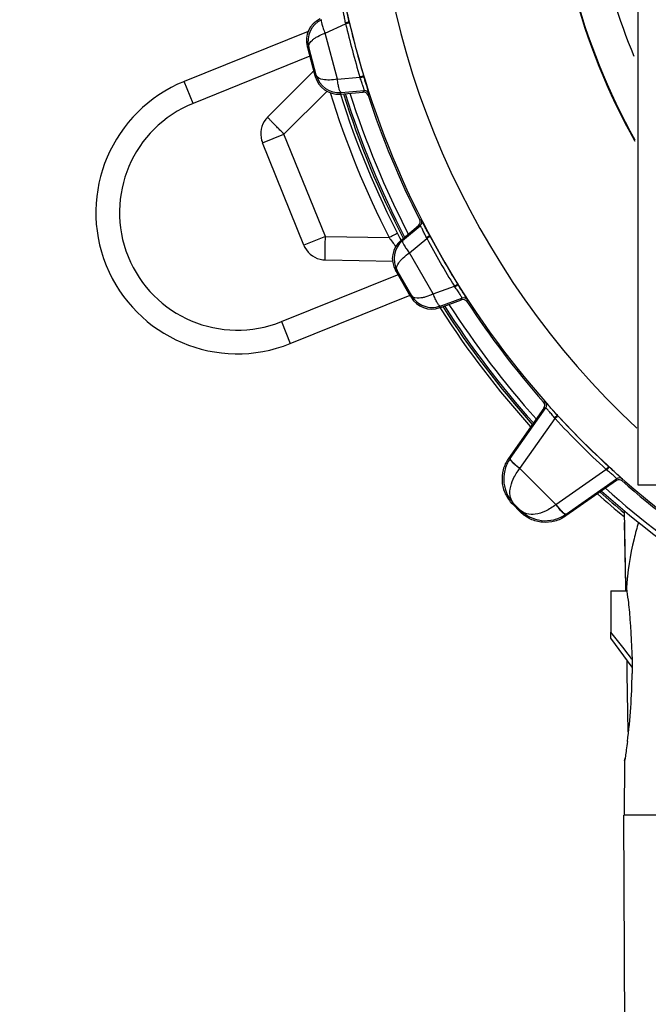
# Model space of a CAD drawing. Header units: millimetres. Extents: x 146 to 697, y 409 to 764.
# Tile 37 of 162: x 425 to 438, y 695 to 716. Entities that reach past the tile are written whole.
import ezdxf

# ---------------------------------------------------------------- set-up
doc = ezdxf.new("R2010")
doc.units = ezdxf.units.MM
doc.header["$LTSCALE"] = 65.395
doc.header["$PDMODE"] = 3
doc.header["$PDSIZE"] = 2.5
doc.layers.get('0').update_dxf_attribs({"linetype": 'CONTINUOUS'})
doc.layers.get('Defpoints').update_dxf_attribs({"linetype": 'CONTINUOUS'})
doc.layers.add('BEM', color=7, linetype='CONTINUOUS', lineweight=35)
for name, color, linetype in [('SP210_071_00_links_2_BL15', 7, 'CONTINUOUS'), ('SP223_000_00_links_2_BL18', 7, 'CONTINUOUS'), ('SP223_003_00_links_2_BL13', 7, 'CONTINUOUS'), ('SP223_010_00_links_2_BL20', 7, 'CONTINUOUS'), ('SP223_018_00_links_2_BL17', 7, 'CONTINUOUS'), ('SP223_022_00_links_2_BL12', 7, 'CONTINUOUS')]:
    doc.layers.add(name, color=color, linetype=linetype)
doc.styles.get("Standard").update_dxf_attribs({"font": 'txt', "width": 0.8})
doc.styles.add('TECE Standard', font='arial.ttf', dxfattribs={"width": 0.9})
doc.dimstyles.get("Standard").update_dxf_attribs({"dimtxt": 3.5, "dimasz": 3.5, "dimexe": 1, "dimexo": 0, "dimtad": 1, "dimtxsty": 'Standard', "dimcen": 0.09, "dimadec": 0, "dimazin": 0, "dimtol": 1, "dimtp": 0.01, "dimtm": 0.01, "dimtfac": 1, "dimtofl": 0, "dimtmove": 0, "dimatfit": 3, "dimfxl": 0, "dimtolj": 1, "dimarcsym": 0})

# ---------------------------------------------------------------- blocks, each defined once
blk = doc.blocks.new('TC-9820353_SL')
at = {"layer": 'SP210_071_00_links_2_BL15', "color": 7, "linetype": 'Continuous'}
for p, q in [((-11.93, 14.005), (-11.93, -14.005)), ((-11.93, -14.005), (-9.498, -14.005))]:
    blk.add_line(p, q, dxfattribs=at)
at = {"layer": 'SP223_000_00_links_2_BL18', "color": 7, "linetype": 'Continuous'}
for p, q in [((-18.8, -5.268), (-19.757, -6.225)), ((-18.781, -5.249), (-18.8, -5.268)), ((-18.991, -8.934), (-19.867, -6.766)), ((-18.536, -9.246), (-17.112, -9.271)), ((-12.5, -16.25), (-12.5, -17.124)), ((-12.5, -16.25), (-12.164, -16.25)), ((-12.5, -17.25), (-12.5, -17.124)), ((-12.051, -17.866), (-12.5, -17.25))]:
    blk.add_line(p, q, dxfattribs=at)
at = {"layer": 'SP223_000_00_links_2_BL18', "color": 9, "linetype": 'Continuous'}
for p, q in [((-18.501, -5.671), (-19.412, -6.582)), ((-19.867, -6.766), (-19.412, -6.582)), ((-18.536, -8.75), (-19.412, -6.582)), ((-18.536, -8.75), (-18.991, -8.934)), ((-18.536, -8.75), (-17.187, -8.773))]:
    blk.add_line(p, q, dxfattribs=at)
for centre, radius, start, end in [((0.003, 0.001), 19.3, 197.1907, 207.042), ((0, 0), 19.038, 197.5149, 207.4869), ((-0.001, 0), 18.9, 197.6076, 207.3931), ((-5.334, -0.252), 14.598, 215.7141, 216.6248), ((-0.001, 0), 18.9, 212.6094, 221.8538), ((0, 0), 19.038, 212.5131, 221.9481), ((0, 0), 19.038, 228.0495, 230.0934), ((-0.001, 0), 18.9, 228.15, 237.394)]:
    blk.add_arc(centre, radius, start, end, dxfattribs=at)
at = {"layer": 'SP223_000_00_links_2_BL18', "color": 7, "linetype": 'Continuous'}
for centre, radius, start, end in [((0, 0), 19.1, 197.4738, 207.3913), ((0, 0), 19, 197.5401, 207.4588), ((0, 0), 19, 197.5401, 207.4589), ((-19.403, -6.579), 0.5, 135, 141.0892), ((-19.403, -6.579), 0.5, 141.0892, 195.9106), ((-19.403, -6.579), 0.5, 195.9106, 202), ((-18.528, -8.747), 0.5, 202, 208.0894), ((0, 0), 19.1, 207.3913, 207.5278), ((0, 0), 19.1, 207.3974, 207.5315), ((-18.528, -8.747), 0.5, 208.0894, 262.9108), ((-18.528, -8.747), 0.5, 262.9108, 269), ((-18.528, -8.747), 0.5, 262.9108, 269), ((0, 0), 19.1, 212.4722, 212.6087), ((0, 0), 19.1, 212.6087, 221.991), ((0, 0), 19, 212.5411, 221.922), ((0, 0), 19, 212.5411, 221.9219), ((0, 0), 19, 228.0781, 237.4589), ((0, 0), 19, 228.078, 237.4589), ((0, 0), 19.1, 228.0068, 230.255), ((-34.173, -34.555), 27.813, 37.3148, 38.8076)]:
    blk.add_arc(centre, radius, start, end, dxfattribs=at)
at = {"layer": 'SP223_000_00_links_2_BL18', "color": 9, "linetype": 'Continuous'}
for points, knots in [([(-19.412, -6.582), (-19.434, -6.559), (-19.479, -6.514), (-19.544, -6.449), (-19.603, -6.388), (-19.649, -6.342), (-19.68, -6.309), (-19.7, -6.288), (-19.717, -6.27), (-19.732, -6.255), (-19.741, -6.244), (-19.748, -6.237), (-19.751, -6.233), (-19.754, -6.23), (-19.756, -6.228), (-19.757, -6.226), (-19.757, -6.225), (-19.757, -6.225)], [0, 0, 0, 0, 0.195341, 0.382977, 0.555767, 0.70713, 0.772937, 0.831303, 0.881672, 0.923564, 0.956584, 0.969667, 0.980423, 0.98883, 0.994875, 0.998562, 1, 1, 1, 1]), ([(-18.536, -9.246), (-18.537, -9.246), (-18.537, -9.245), (-18.537, -9.244), (-18.537, -9.241), (-18.538, -9.237), (-18.538, -9.231), (-18.538, -9.222), (-18.539, -9.207), (-18.539, -9.186), (-18.539, -9.161), (-18.539, -9.133), (-18.539, -9.087), (-18.539, -9.022), (-18.538, -8.938), (-18.537, -8.846), (-18.536, -8.782), (-18.536, -8.75)], [0, 0, 0, 0, 0.001438, 0.005125, 0.01117, 0.019577, 0.030333, 0.043416, 0.076436, 0.118328, 0.168697, 0.227063, 0.29287, 0.444233, 0.617023, 0.80466, 1, 1, 1, 1]), ([(-17.012, -8.684), (-17.012, -8.684), (-17.012, -8.684), (-17.013, -8.684), (-17.014, -8.685), (-17.016, -8.686), (-17.02, -8.688), (-17.026, -8.691), (-17.033, -8.695), (-17.042, -8.699), (-17.052, -8.704), (-17.068, -8.713), (-17.091, -8.724), (-17.12, -8.739), (-17.153, -8.756), (-17.175, -8.767), (-17.187, -8.773)], [0, 0, 0, 0, 0.001202, 0.004797, 0.010777, 0.01913, 0.042868, 0.075788, 0.11758, 0.167848, 0.226122, 0.291851, 0.443135, 0.616015, 0.803986, 1, 1, 1, 1])]:
    blk.add_open_spline(points, degree=3, knots=knots, dxfattribs=at)
at = {"layer": 'SP223_003_00_links_2_BL13', "color": 7, "linetype": 'Continuous'}
for p, q in [((-18.897, -4.409), (-21.519, -5.468)), ((-19.278, -11.015), (-16.741, -9.99))]:
    blk.add_line(p, q, dxfattribs=at)
at = {"layer": 'SP223_003_00_links_2_BL13', "color": 9, "linetype": 'Continuous'}
for p, q in [((-18.865, -4.935), (-21.331, -5.932)), ((-21.331, -5.932), (-21.519, -5.468)), ((-19.465, -10.551), (-17.014, -9.561)), ((-17.014, -9.561), (-17, -9.555)), ((-19.465, -10.551), (-19.278, -11.015))]:
    blk.add_line(p, q, dxfattribs=at)
at = {"layer": 'SP223_003_00_links_2_BL13', "color": 7, "linetype": 'Continuous'}
blk.add_arc((-20.398, -8.241), 2.991, 112, 292, dxfattribs=at)
at = {"layer": 'SP223_003_00_links_2_BL13', "color": 9, "linetype": 'Continuous'}
blk.add_arc((-20.398, -8.241), 2.491, 112, 292, dxfattribs=at)
at = {"layer": 'SP223_010_00_links_2_BL20', "color": 7, "linetype": 'Continuous'}
for p, q in [((-12.184, -16.15), (-12.212, -14.549)), ((-12.184, -16.15), (-12.208, -14.801)), ((-12.183, -16.202), (-12.184, -16.15)), ((-12.182, -16.25), (-12.183, -16.202)), ((-12.152, -18), (-12.157, -17.721)), ((-12.13, -19.234), (-12.152, -18)), ((-12.207, -19.85), (-12.198, -19.794)), ((-12.207, -19.85), (-12.217, -21)), ((-12.233, -21), (-12.207, -26)), ((-10.5, -21), (-12.217, -21))]:
    blk.add_line(p, q, dxfattribs=at)
blk.add_arc((-24.265, -17.889), 12.216, 352.7052, 359.4792, dxfattribs=at)
for points, knots in [([(-11.914, -14.799), (-11.949, -14.915), (-12.074, -15.374), (-12.146, -15.848), (-12.168, -16.202)], [0, 0, 0, 0, 0.254352, 1, 1, 1, 1]), ([(-12.184, -16.15), (-12.184, -16.151), (-12.183, -16.169), (-12.174, -16.185), (-12.171, -16.202)], [0, 0, 0, 0, 0.061154, 1, 1, 1, 1]), ([(-12.171, -16.202), (-12.16, -16.282), (-12.124, -16.499), (-12.071, -17.098), (-12.046, -17.618), (-12.05, -18)], [0, 0, 0, 0, 0.135236, 0.364979, 1, 1, 1, 1]), ([(-12.148, -19.44), (-12.156, -19.499), (-12.167, -19.593), (-12.193, -19.743), (-12.193, -19.782), (-12.211, -19.858), (-12.207, -19.85)], [0, 0, 0, 0, 0.42678, 0.74174, 0.934903, 1, 1, 1, 1])]:
    blk.add_open_spline(points, degree=3, knots=knots, dxfattribs=at)
at = {"layer": 'SP223_018_00_links_2_BL17', "color": 9, "linetype": 'Continuous'}
for p, q in [((-18.541, -4.447), (-18.109, -4.246)), ((-18.028, -4.228), (-18.032, -4.212)), ((-18.28, -5.419), (-18.541, -4.447)), ((-18.889, -4.743), (-18.921, -4.728)), ((-18.75, -5.366), (-18.73, -5.337)), ((-18.28, -5.419), (-17.806, -5.377)), ((-17.8, -5.393), (-17.806, -5.377)), ((-17.722, -5.369), (-17.727, -5.352)), ((-18.224, -5.735), (-18.202, -5.704)), ((-18.202, -5.704), (-17.716, -5.661)), ((-17.737, -5.692), (-17.716, -5.661)), ((-17.633, -5.761), (-17.612, -5.73)), ((-17.612, -5.73), (-17.612, -5.729)), ((-16.904, -8.837), (-16.53, -8.524)), ((-16.53, -8.524), (-16.567, -8.517)), ((-16.505, -8.402), (-16.542, -8.395)), ((-16.529, -8.524), (-16.53, -8.524)), ((-16.505, -8.402), (-16.505, -8.402)), ((-16.319, -8.75), (-16.327, -8.735)), ((-16.904, -8.837), (-16.941, -8.831)), ((-16.758, -9.094), (-16.393, -8.789)), ((-16.255, -9.966), (-16.758, -9.094)), ((-17.018, -9.47), (-17.053, -9.464)), ((-15.728, -9.772), (-15.737, -9.758)), ((-16.255, -9.966), (-15.807, -9.802)), ((-15.797, -9.816), (-15.807, -9.802)), ((-16.722, -10.036), (-16.71, -10.003)), ((-16.105, -10.221), (-15.647, -10.053)), ((-15.659, -10.089), (-15.647, -10.053)), ((-15.541, -10.128), (-15.529, -10.093)), ((-15.529, -10.093), (-15.529, -10.092)), ((-16.118, -10.256), (-16.105, -10.221)), ((-13.884, -12.255), (-13.923, -12.257)), ((-13.884, -12.255), (-13.884, -12.255)), ((-14.627, -13.447), (-13.877, -12.379)), ((-13.877, -12.379), (-13.916, -12.381)), ((-13.876, -12.378), (-13.877, -12.379)), ((-14.421, -13.659), (-13.678, -12.602)), ((-13.617, -12.546), (-13.629, -12.533)), ((-14.627, -13.447), (-14.665, -13.45)), ((-13.659, -14.421), (-14.421, -13.659)), ((-13.659, -14.421), (-12.602, -13.678)), ((-12.588, -13.69), (-12.602, -13.678)), ((-12.533, -13.629), (-12.546, -13.617)), ((-13.447, -14.627), (-12.379, -13.877)), ((-12.381, -13.916), (-12.379, -13.877)), ((-12.257, -13.923), (-12.255, -13.884)), ((-12.255, -13.884), (-12.255, -13.884)), ((-14.548, -14.407), (-14.581, -14.41)), ((-14.407, -14.548), (-14.548, -14.407)), ((-14.41, -14.581), (-14.407, -14.548)), ((-13.45, -14.665), (-13.447, -14.627))]:
    blk.add_line(p, q, dxfattribs=at)
at = {"layer": 'SP223_018_00_links_2_BL17', "color": 7, "linetype": 'Continuous'}
for p, q in [((-18.921, -4.728), (-18.915, -4.75)), ((-18.915, -4.75), (-18.756, -5.344)), ((-18.73, -5.337), (-18.889, -4.743)), ((-18.756, -5.344), (-18.75, -5.366)), ((-18.224, -5.735), (-17.737, -5.692)), ((-16.941, -8.831), (-16.567, -8.517)), ((-17.041, -9.483), (-17.053, -9.464)), ((-16.734, -10.017), (-17.041, -9.483)), ((-16.71, -10.003), (-17.018, -9.47)), ((-16.722, -10.036), (-16.734, -10.017)), ((-16.118, -10.256), (-15.659, -10.089)), ((-13.916, -12.381), (-14.665, -13.45)), ((-12.381, -13.916), (-13.45, -14.665)), ((-14.581, -14.41), (-14.41, -14.581))]:
    blk.add_line(p, q, dxfattribs=at)
at = {"layer": 'SP223_018_00_links_2_BL17', "color": 9, "linetype": 'Continuous'}
for centre, radius, start, end in [((0, 0), 18.515, 180, 229.5575), ((0, 0), 17.515, 180, 226.9804), ((-18.404, -4.616), 0.501, 114.9177, 194.6853), ((-12.592, -3.315), 5.594, 189.4039, 189.5797), ((-0.006, -0.002), 18.593, 193.1968, 196.8032), ((-0.023, -0.006), 18.493, 193.1968, 196.8032), ((-18.246, -5.205), 0.501, 195.3148, 275.0823), ((-17.707, -5.761), 0.1, 18.012, 95.0089), ((-17.707, -5.76), 0.1, 18.0108, 94.5306), ((-16.594, -8.448), 0.1, 309.9911, 26.988), ((-16.594, -8.448), 0.1, 310.4694, 26.9892), ((-0.021, -0.012), 18.493, 208.1968, 211.8032), ((-16.583, -9.222), 0.501, 129.9177, 209.6853), ((-11.305, -6.462), 5.594, 204.4039, 204.5797), ((-0.006, -0.003), 18.593, 208.1968, 211.8032), ((-15.613, -10.147), 0.1, 33.012, 110.0089), ((-15.613, -10.147), 0.1, 33.0108, 109.5306), ((-13.959, -12.321), 0.1, 324.9913, 41.4426), ((-13.959, -12.321), 0.1, 325.4646, 41.4437), ((-9.392, -9.145), 5.507, 218.693, 218.8803), ((-0.002, -0.002), 18.595, 222.6538, 227.3462), ((-0.015, -0.015), 18.495, 222.6538, 227.3462), ((-14.011, -13.879), 0.753, 144.9498, 145.4449), ((-12.321, -13.959), 0.1, 48.5574, 125.0087), ((-12.321, -13.959), 0.1, 48.5563, 124.5354), ((0, 0), 18.515, 229.5575, 266.605), ((-13.879, -14.011), 0.753, 304.5551, 305.0502)]:
    blk.add_arc(centre, radius, start, end, dxfattribs=at)
at = {"layer": 'SP223_018_00_links_2_BL17', "color": 7, "linetype": 'Continuous'}
for centre, radius, start, end in [((-18.438, -4.598), 0.5, 115.0042, 194.9958), ((-18.267, -5.237), 0.5, 195.0042, 274.9958), ((-17.728, -5.792), 0.1, 18.0774, 95.0154), ((0, 0), 18.55, 198.0927, 206.9073), ((-16.631, -8.44), 0.1, 309.9846, 26.9226), ((-16.62, -9.214), 0.5, 130.0042, 209.9958), ((-16.289, -9.786), 0.5, 210.0042, 289.9958), ((-15.625, -10.183), 0.1, 33.0774, 110.0154), ((0, 0), 18.55, 213.0927, 221.3589), ((-13.998, -12.323), 0.1, 324.9849, 41.374), ((-12.323, -13.998), 0.1, 48.626, 125.0151), ((0, 0), 18.55, 228.6411, 236.9073)]:
    blk.add_arc(centre, radius, start, end, dxfattribs=at)
at = {"layer": 'SP223_018_00_links_2_BL17', "color": 9, "linetype": 'Continuous'}
for points, knots in [([(-18.111, -4.23), (-18.117, -4.195), (-18.126, -4.145), (-18.138, -4.081), (-18.147, -4.04), (-18.154, -4.006), (-18.161, -3.981), (-18.166, -3.965), (-18.169, -3.956), (-18.172, -3.955)], [0, 0, 0, 0, 0.374298, 0.544084, 0.693878, 0.817955, 0.911756, 0.972471, 1, 1, 1, 1]), ([(-18.032, -4.212), (-18.043, -4.166), (-18.062, -4.08), (-18.085, -3.98), (-18.1, -3.914), (-18.108, -3.88), (-18.114, -3.858), (-18.116, -3.847), (-18.117, -3.844)], [0, 0, 0, 0, 0.376056, 0.69589, 0.819876, 0.913684, 0.974232, 1, 1, 1, 1]), ([(-18.616, -4.161), (-18.619, -4.163), (-18.623, -4.173), (-18.625, -4.205), (-18.611, -4.264), (-18.582, -4.35), (-18.557, -4.414), (-18.541, -4.447)], [0, 0, 0, 0, 0.037063, 0.101818, 0.31735, 0.630753, 1, 1, 1, 1]), ([(-18.032, -4.212), (-18.034, -4.211), (-18.042, -4.215), (-18.058, -4.216), (-18.082, -4.223), (-18.101, -4.227), (-18.111, -4.23)], [0, 0, 0, 0, 0.075663, 0.285895, 0.607081, 1, 1, 1, 1]), ([(-18.028, -4.228), (-18.03, -4.227), (-18.038, -4.232), (-18.054, -4.233), (-18.079, -4.24), (-18.098, -4.244), (-18.109, -4.246)], [0, 0, 0, 0, 0.075831, 0.286443, 0.607787, 1, 1, 1, 1]), ([(-18.889, -4.743), (-18.902, -4.688), (-18.838, -4.61), (-18.758, -4.551), (-18.669, -4.497), (-18.594, -4.466), (-18.541, -4.447)], [0, 0, 0, 0, 0.353128, 0.490494, 0.646328, 1, 1, 1, 1]), ([(-18.28, -5.419), (-18.336, -5.429), (-18.416, -5.44), (-18.52, -5.438), (-18.619, -5.427), (-18.714, -5.391), (-18.73, -5.337)], [0, 0, 0, 0, 0.353672, 0.509506, 0.646871, 1, 1, 1, 1]), ([(-17.727, -5.352), (-17.728, -5.354), (-17.737, -5.354), (-17.752, -5.361), (-17.777, -5.368), (-17.795, -5.374), (-17.806, -5.377)], [0, 0, 0, 0, 0.075831, 0.286443, 0.607787, 1, 1, 1, 1]), ([(-17.722, -5.369), (-17.723, -5.37), (-17.732, -5.371), (-17.746, -5.377), (-17.771, -5.384), (-17.79, -5.39), (-17.8, -5.393)], [0, 0, 0, 0, 0.075663, 0.285895, 0.607081, 1, 1, 1, 1]), ([(-17.715, -5.66), (-17.713, -5.658), (-17.715, -5.649), (-17.718, -5.633), (-17.725, -5.607), (-17.735, -5.575), (-17.749, -5.535), (-17.77, -5.474), (-17.788, -5.426), (-17.8, -5.393)], [0, 0, 0, 0, 0.027529, 0.088244, 0.182045, 0.306122, 0.455916, 0.625702, 1, 1, 1, 1]), ([(-17.612, -5.729), (-17.612, -5.726), (-17.616, -5.716), (-17.622, -5.694), (-17.632, -5.66), (-17.652, -5.596), (-17.683, -5.497), (-17.708, -5.414), (-17.722, -5.369)], [0, 0, 0, 0, 0.025768, 0.086315, 0.180124, 0.30411, 0.623944, 1, 1, 1, 1]), ([(-18.202, -5.704), (-18.206, -5.704), (-18.215, -5.697), (-18.232, -5.671), (-18.25, -5.612), (-18.268, -5.524), (-18.278, -5.456), (-18.28, -5.419)], [0, 0, 0, 0, 0.03706, 0.101819, 0.31735, 0.630754, 1, 1, 1, 1]), ([(-17.716, -5.661), (-17.716, -5.661), (-17.715, -5.661), (-17.715, -5.66), (-17.715, -5.66)], [0, 0, 0, 0, 0.432, 1, 1, 1, 1]), ([(-16.4, -8.773), (-16.414, -8.741), (-16.436, -8.695), (-16.464, -8.636), (-16.483, -8.599), (-16.499, -8.569), (-16.512, -8.545), (-16.521, -8.532), (-16.526, -8.524), (-16.529, -8.524)], [0, 0, 0, 0, 0.374298, 0.544084, 0.693878, 0.817955, 0.911756, 0.972471, 1, 1, 1, 1]), ([(-16.327, -8.735), (-16.35, -8.693), (-16.391, -8.616), (-16.439, -8.525), (-16.471, -8.465), (-16.487, -8.434), (-16.498, -8.415), (-16.503, -8.405), (-16.505, -8.402)], [0, 0, 0, 0, 0.376056, 0.69589, 0.819876, 0.913684, 0.974232, 1, 1, 1, 1]), ([(-16.327, -8.735), (-16.33, -8.735), (-16.336, -8.741), (-16.351, -8.746), (-16.373, -8.759), (-16.39, -8.768), (-16.4, -8.773)], [0, 0, 0, 0, 0.075663, 0.285895, 0.607081, 1, 1, 1, 1]), ([(-16.319, -8.75), (-16.321, -8.75), (-16.328, -8.756), (-16.343, -8.762), (-16.366, -8.775), (-16.383, -8.784), (-16.393, -8.789)], [0, 0, 0, 0, 0.075831, 0.286443, 0.607787, 1, 1, 1, 1]), ([(-16.904, -8.837), (-16.907, -8.84), (-16.909, -8.851), (-16.902, -8.882), (-16.873, -8.936), (-16.823, -9.011), (-16.782, -9.066), (-16.758, -9.094)], [0, 0, 0, 0, 0.037063, 0.101818, 0.317349, 0.630753, 1, 1, 1, 1]), ([(-17.018, -9.47), (-17.045, -9.421), (-17.003, -9.328), (-16.941, -9.251), (-16.869, -9.176), (-16.804, -9.126), (-16.758, -9.094)], [0, 0, 0, 0, 0.353128, 0.490494, 0.646328, 1, 1, 1, 1]), ([(-15.737, -9.758), (-15.738, -9.76), (-15.747, -9.763), (-15.759, -9.773), (-15.782, -9.786), (-15.798, -9.796), (-15.807, -9.802)], [0, 0, 0, 0, 0.075831, 0.286443, 0.607787, 1, 1, 1, 1]), ([(-15.728, -9.772), (-15.729, -9.774), (-15.738, -9.777), (-15.75, -9.787), (-15.772, -9.8), (-15.788, -9.81), (-15.797, -9.816)], [0, 0, 0, 0, 0.075663, 0.285895, 0.607081, 1, 1, 1, 1]), ([(-15.529, -10.092), (-15.53, -10.089), (-15.536, -10.08), (-15.548, -10.061), (-15.567, -10.031), (-15.602, -9.974), (-15.657, -9.887), (-15.704, -9.813), (-15.728, -9.772)], [0, 0, 0, 0, 0.025768, 0.086315, 0.180124, 0.30411, 0.623944, 1, 1, 1, 1]), ([(-16.255, -9.966), (-16.306, -9.99), (-16.381, -10.021), (-16.482, -10.046), (-16.58, -10.061), (-16.681, -10.051), (-16.71, -10.003)], [0, 0, 0, 0, 0.353672, 0.509506, 0.646871, 1, 1, 1, 1]), ([(-16.105, -10.221), (-16.109, -10.222), (-16.12, -10.218), (-16.143, -10.197), (-16.175, -10.144), (-16.215, -10.064), (-16.243, -10.001), (-16.255, -9.966)], [0, 0, 0, 0, 0.03706, 0.101819, 0.317351, 0.630754, 1, 1, 1, 1]), ([(-15.646, -10.053), (-15.645, -10.05), (-15.649, -10.041), (-15.656, -10.027), (-15.67, -10.004), (-15.688, -9.975), (-15.711, -9.94), (-15.748, -9.886), (-15.777, -9.845), (-15.797, -9.816)], [0, 0, 0, 0, 0.027529, 0.088244, 0.182045, 0.306122, 0.455916, 0.625702, 1, 1, 1, 1]), ([(-16.71, -10.003), (-16.682, -10.052), (-16.608, -10.14), (-16.457, -10.229), (-16.281, -10.262), (-16.162, -10.241), (-16.105, -10.221)], [0, 0, 0, 0, 0.242597, 0.488967, 0.741563, 1, 1, 1, 1]), ([(-15.647, -10.053), (-15.647, -10.053), (-15.647, -10.053), (-15.646, -10.053), (-15.646, -10.052)], [0, 0, 0, 0, 0.432, 1, 1, 1, 1]), ([(-13.629, -12.533), (-13.661, -12.498), (-13.72, -12.434), (-13.789, -12.358), (-13.835, -12.308), (-13.858, -12.282), (-13.874, -12.266), (-13.881, -12.257), (-13.884, -12.255)], [0, 0, 0, 0, 0.375883, 0.69578, 0.81985, 0.913721, 0.974281, 1, 1, 1, 1]), ([(-13.69, -12.588), (-13.712, -12.56), (-13.744, -12.521), (-13.786, -12.471), (-13.813, -12.439), (-13.836, -12.414), (-13.854, -12.394), (-13.867, -12.384), (-13.874, -12.378), (-13.876, -12.378)], [0, 0, 0, 0, 0.374103, 0.543928, 0.693842, 0.81806, 0.911945, 0.972629, 1, 1, 1, 1]), ([(-13.629, -12.533), (-13.631, -12.533), (-13.634, -12.538), (-13.64, -12.542), (-13.651, -12.552), (-13.667, -12.567), (-13.682, -12.58), (-13.69, -12.588)], [0, 0, 0, 0, 0.07567, 0.165051, 0.285869, 0.607032, 1, 1, 1, 1]), ([(-13.617, -12.546), (-13.619, -12.546), (-13.622, -12.551), (-13.628, -12.556), (-13.639, -12.566), (-13.656, -12.581), (-13.67, -12.594), (-13.678, -12.602)], [0, 0, 0, 0, 0.075853, 0.165435, 0.286467, 0.607804, 1, 1, 1, 1]), ([(-14.631, -13.452), (-14.683, -13.528), (-14.759, -13.697), (-14.775, -13.965), (-14.703, -14.212), (-14.605, -14.35), (-14.548, -14.407)], [0, 0, 0, 0, 0.267485, 0.522003, 0.764415, 1, 1, 1, 1]), ([(-14.631, -13.452), (-14.633, -13.455), (-14.632, -13.467), (-14.616, -13.494), (-14.574, -13.538), (-14.506, -13.596), (-14.451, -13.637), (-14.421, -13.659)], [0, 0, 0, 0, 0.037908, 0.101481, 0.316801, 0.630377, 1, 1, 1, 1]), ([(-14.627, -13.447), (-14.629, -13.45), (-14.628, -13.461), (-14.612, -13.488), (-14.571, -13.533), (-14.504, -13.592), (-14.449, -13.634), (-14.418, -13.655)], [0, 0, 0, 0, 0.037948, 0.10156, 0.316945, 0.630458, 1, 1, 1, 1]), ([(-14.548, -14.407), (-14.583, -14.372), (-14.636, -14.269), (-14.636, -14.08), (-14.565, -13.866), (-14.476, -13.728), (-14.421, -13.659)], [0, 0, 0, 0, 0.183078, 0.402017, 0.675391, 1, 1, 1, 1]), ([(-12.546, -13.617), (-12.546, -13.619), (-12.551, -13.622), (-12.556, -13.628), (-12.566, -13.639), (-12.581, -13.656), (-12.594, -13.67), (-12.602, -13.678)], [0, 0, 0, 0, 0.075853, 0.165435, 0.286467, 0.607804, 1, 1, 1, 1]), ([(-12.533, -13.629), (-12.533, -13.631), (-12.538, -13.634), (-12.542, -13.64), (-12.552, -13.651), (-12.567, -13.667), (-12.58, -13.682), (-12.588, -13.69)], [0, 0, 0, 0, 0.07567, 0.165051, 0.285869, 0.607032, 1, 1, 1, 1]), ([(-12.378, -13.876), (-12.378, -13.874), (-12.384, -13.867), (-12.394, -13.854), (-12.414, -13.836), (-12.439, -13.813), (-12.471, -13.786), (-12.521, -13.744), (-12.56, -13.712), (-12.588, -13.69)], [0, 0, 0, 0, 0.027371, 0.088055, 0.18194, 0.306159, 0.456073, 0.625897, 1, 1, 1, 1]), ([(-12.255, -13.884), (-12.257, -13.881), (-12.266, -13.874), (-12.282, -13.858), (-12.308, -13.835), (-12.358, -13.789), (-12.434, -13.72), (-12.498, -13.661), (-12.533, -13.629)], [0, 0, 0, 0, 0.025719, 0.086279, 0.18015, 0.304221, 0.624118, 1, 1, 1, 1]), ([(-12.379, -13.877), (-12.378, -13.877), (-12.378, -13.877), (-12.378, -13.876), (-12.378, -13.876)], [0, 0, 0, 0, 0.433679, 1, 1, 1, 1]), ([(-13.659, -14.421), (-13.728, -14.476), (-13.866, -14.565), (-14.08, -14.636), (-14.269, -14.636), (-14.372, -14.583), (-14.407, -14.548)], [0, 0, 0, 0, 0.324609, 0.597983, 0.816922, 1, 1, 1, 1]), ([(-14.407, -14.548), (-14.35, -14.605), (-14.212, -14.703), (-13.965, -14.775), (-13.697, -14.759), (-13.528, -14.683), (-13.452, -14.631)], [0, 0, 0, 0, 0.235585, 0.477997, 0.732515, 1, 1, 1, 1]), ([(-13.452, -14.631), (-13.455, -14.633), (-13.467, -14.632), (-13.494, -14.616), (-13.538, -14.574), (-13.596, -14.506), (-13.637, -14.451), (-13.659, -14.421)], [0, 0, 0, 0, 0.037908, 0.10149, 0.316833, 0.630408, 1, 1, 1, 1]), ([(-13.447, -14.627), (-13.45, -14.629), (-13.461, -14.628), (-13.488, -14.612), (-13.533, -14.571), (-13.592, -14.504), (-13.634, -14.449), (-13.655, -14.418)], [0, 0, 0, 0, 0.037948, 0.10156, 0.316945, 0.630458, 1, 1, 1, 1])]:
    blk.add_open_spline(points, degree=3, knots=knots, dxfattribs=at)
at = {"layer": 'SP223_018_00_links_2_BL17', "color": 7, "linetype": 'Continuous'}
for points in [[(-14.665, -13.45), (-14.715, -13.521), (-14.79, -13.682), (-14.813, -13.947), (-14.745, -14.203), (-14.642, -14.349), (-14.581, -14.41)], [(-13.45, -14.665), (-13.521, -14.715), (-13.682, -14.79), (-13.947, -14.813), (-14.203, -14.745), (-14.349, -14.642), (-14.41, -14.581)]]:
    blk.add_open_spline(points, degree=3, knots=[0, 0, 0, 0, 0.250033, 0.5, 0.749967, 1, 1, 1, 1], dxfattribs=at)
at = {"layer": 'SP223_022_00_links_2_BL12', "color": 7, "linetype": 'Continuous'}
for radius, end in [(13.75, 209.304), (13.737, 209.2244), (12.987, 202.3317)]:
    blk.add_arc((0, 0), radius, 180, end, dxfattribs=at)
blk = doc.blocks.new('*D11')
at = {"layer": 'BEM', "color": 0, "lineweight": 13, "transparency": 16777216}
for p, q in [((443.25, 743.575), (386.865, 743.575)), ((389.265, 738.575), (389.265, 538)), ((424, 533), (386.865, 533))]:
    blk.add_line(p, q, dxfattribs=at)
at = {"layer": 'BEM', "color": 0, "transparency": 16777216}
for points in [[(388.432, 738.575), (390.099, 738.575), (389.265, 743.575)], [(388.432, 538), (390.099, 538), (389.265, 533)]]:
    blk.add_solid(points, dxfattribs=at)
at = {"layer": 'Defpoints', "color": 0, "transparency": 16777216}
for p in [(443.25, 743.575), (389.265, 533), (424, 533)]:
    blk.add_point(p, dxfattribs=at)
at = {"layer": 'BEM', "color": 0, "transparency": 16777216, "insert": (385.555, 638.287), "char_height": 5, "attachment_point": 5, "rotation": 90, "style": 'TECE Standard'}
blk.add_mtext('\\A1;211', dxfattribs=at)

msp = doc.modelspace()

# ---------------------------------------------------------------- block references
msp.add_blockref('TC-9820353_SL', (450, 720))

# ---------------------------------------------------------------- dimensions: what is measured, and where the dimension line sits
at = {"layer": 'BEM'}
dim = msp.add_linear_dim(base=(389.265, 533), p1=(443.25, 743.575), p2=(424, 533), angle=90, dimstyle='Standard', override={"dimscale": 2, "dimtxt": 2.5, "dimasz": 2.5, "dimexe": 1.2, "dimexo": 0, "dimgap": 0.6, "dimdec": 0, "dimzin": 0, "dimtxsty": 'TECE Standard', "dimcen": 1.5, "dimazin": 2, "dimtol": 0, "dimtdec": 0, "dimtofl": 1, "dimtzin": 0, "dimlwd": 13, "dimlwe": 13}, dxfattribs=at)
dim.commit()
dim.dimension.update_dxf_attribs({"geometry": '*D11', "text_midpoint": (385.555, 638.287)})

doc.saveas('drawing.dxf')
